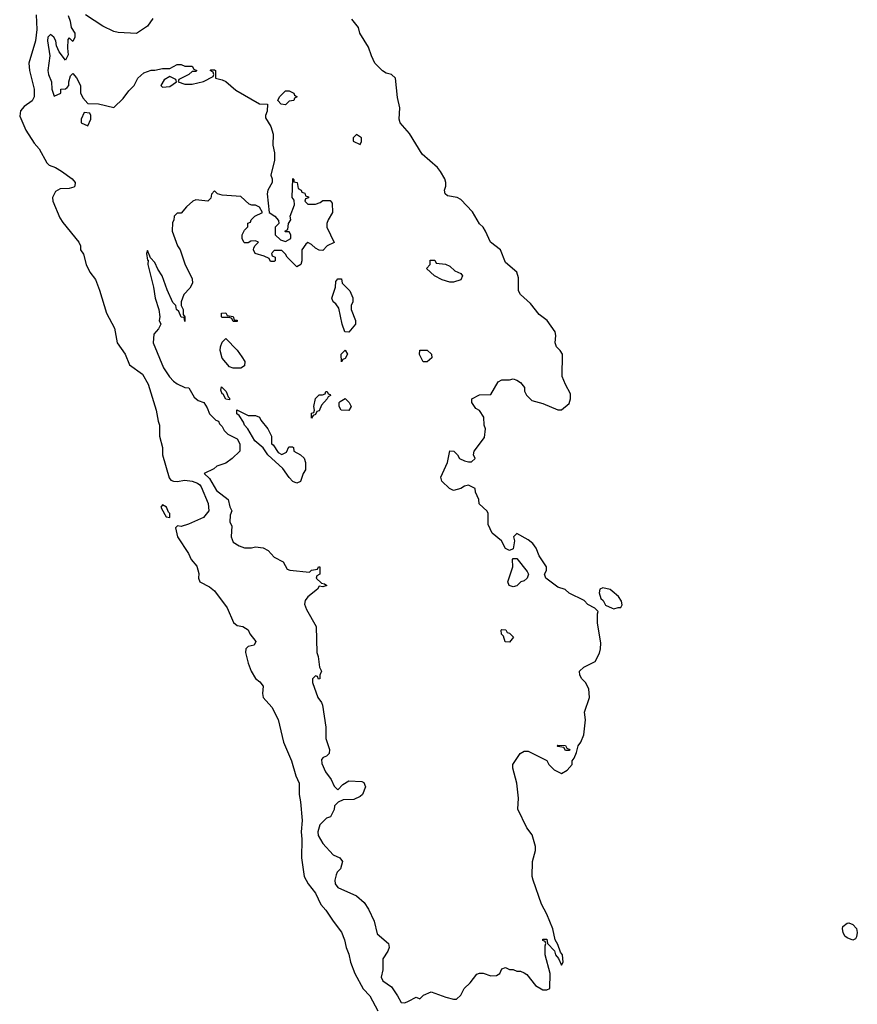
# Model space of a CAD drawing. Header units: inches. Extents: x 2792272 to 2951639, y 860504 to 1033803.
# Tile 155 of 209: x 2906825 to 2911315, y 933985 to 939263. Entities that reach past the tile are written whole.
import ezdxf

# ---------------------------------------------------------------- set-up
doc = ezdxf.new("R2010")
doc.units = ezdxf.units.IN
doc.header["$MEASUREMENT"] = 0
doc.layers.add('C9903', color=7, linetype='Continuous')
doc.layers.add('C9913', color=7, linetype='Continuous')

msp = doc.modelspace()

# ---------------------------------------------------------------- linework, layer by layer
at = {"layer": 'C9903', "color": 4}
for points, elevation in [([(2906912.7, 939290), (2906916.4, 939210), (2906910.3, 939149.7), (2906874, 939030), (2906877.3, 938990), (2906902, 938890), (2906902.8, 938850), (2906892.5, 938827.5), (2906850, 938797.2), (2906830, 938774), (2906825.2, 938745.2), (2906858, 938670), (2906902, 938602), (2906930, 938571.3), (2906970, 938496), (2906983.4, 938483.4), (2907018, 938470), (2907050, 938450.7), (2907106, 938410), (2907122.8, 938390), (2907121, 938370), (2907114.6, 938365.4), (2907090, 938358.4), (2907042.8, 938357.2), (2907017.3, 938342.7), (2907000.5, 938310), (2907002, 938290), (2907040.7, 938200.7), (2907055.8, 938175.8), (2907142, 938070), (2907152, 938050), (2907152, 938030), (2907166.4, 938006.4), (2907181, 937950), (2907201, 937910), (2907231, 937870), (2907253.2, 937813.2), (2907290.5, 937690.5), (2907333.4, 937610), (2907347.3, 937530), (2907390.4, 937470.4), (2907413.4, 937413.4), (2907482.8, 937362.8), (2907513, 937310), (2907557.3, 937170), (2907566.8, 937110), (2907574.8, 937090), (2907574.8, 937030), (2907591, 936970), (2907591, 936930), (2907626.2, 936806.2), (2907635.2, 936795.2), (2907648.8, 936788.8), (2907670, 936787.8), (2907710, 936794.7), (2907750, 936789.2), (2907778.1, 936778.1), (2907790.1, 936770.1), (2907797.9, 936757.9), (2907835.6, 936670), (2907838.6, 936630), (2907810, 936593.5), (2907730, 936558.3), (2907690, 936546.6), (2907671, 936549), (2907660.7, 936539.3), (2907671, 936490), (2907730, 936402), (2907744.7, 936370), (2907774, 936334), (2907785.4, 936294.6), (2907782.8, 936270), (2907791, 936250), (2907842.4, 936222.4), (2907870, 936200.7), (2907937.3, 936110), (2907970.7, 936030.7), (2907990, 936016), (2908022, 936010), (2908050, 935992), (2908058, 935970), (2908091.3, 935930), (2908082, 935910), (2908050, 935902), (2908038, 935890), (2908036, 935870), (2908050, 935814), (2908066, 935770), (2908090, 935732), (2908113.2, 935713.2), (2908130.5, 935690.5), (2908126, 935650), (2908131, 935630), (2908176.7, 935576.7), (2908210, 935511.3), (2908238.8, 935390), (2908282.8, 935290), (2908306, 935210), (2908322.8, 935170), (2908322.8, 935110), (2908330.6, 935070.6), (2908339.1, 934970), (2908333.4, 934910), (2908338, 934870), (2908334.8, 934770), (2908350.8, 934670), (2908370.8, 934630), (2908410, 934581), (2908439.9, 934519.9), (2908466.8, 934490), (2908504.7, 934430), (2908550, 934371.3), (2908566.8, 934330), (2908574.8, 934290), (2908590, 934254), (2908598, 934210), (2908620.7, 934150), (2908666.7, 934066.7), (2908702.8, 934030), (2908744, 933950)], 4), ([(2907084.7, 939284.7), (2907095.3, 939255.3), (2907101, 939221), (2907121, 939190), (2907121, 939170), (2907110, 939146), (2907090, 939166), (2907083.6, 939156.4), (2907081, 939110), (2907084.7, 939075.3), (2907070, 939046), (2907037.2, 939090), (2907023.2, 939123.2), (2907019, 939150), (2907008.7, 939170), (2906990, 939184), (2906976, 939170), (2906974.8, 939150), (2906986, 939070), (2906975.5, 938990), (2906979.1, 938970), (2906996, 938930), (2906998, 938890), (2907010, 938854), (2907046, 938870), (2907046, 938890), (2907070, 938892), (2907080.4, 938899.6), (2907088, 938910), (2907088.7, 938930), (2907098, 938962), (2907110, 938974), (2907130, 938952), (2907150.7, 938910.7), (2907151.6, 938871.6), (2907163.6, 938843.6), (2907190, 938814), (2907247.3, 938812.7), (2907330, 938792), (2907380.2, 938839.8), (2907410, 938882), (2907438, 938910), (2907458, 938950), (2907490, 938978), (2907530, 938992), (2907550, 938992), (2907590, 939002), (2907630, 939002), (2907670, 939022), (2907690, 939022), (2907710, 939014), (2907750, 939014), (2907758, 938998), (2907774, 938990), (2907770, 938986), (2907750, 938986), (2907731.6, 938968.4), (2907678, 938942), (2907674, 938930), (2907710, 938918), (2907750, 938918), (2907810, 938931.3), (2907862, 938958), (2907866, 938970), (2907862, 938982), (2907846, 938990), (2907850, 938994), (2907870, 938994), (2907874, 938990), (2907874, 938950), (2907910, 938941), (2907930, 938931), (2907984.5, 938884.5), (2908110, 938811.3), (2908154, 938810), (2908152, 938772), (2908142, 938750), (2908143.6, 938736.4), (2908171.3, 938690), (2908184.7, 938650), (2908182.8, 938590), (2908191, 938550), (2908191, 938510), (2908171, 938430), (2908178, 938410), (2908178, 938390), (2908156, 938350), (2908151, 938330), (2908162, 938230), (2908192, 938210), (2908212.7, 938187.3), (2908214, 938170), (2908194, 938150), (2908194, 938110), (2908223.6, 938083.6), (2908250, 938074), (2908278, 938090), (2908278, 938110), (2908270, 938126), (2908250, 938126), (2908246, 938130), (2908262, 938138), (2908266, 938170), (2908278, 938190), (2908275.3, 938210), (2908298, 938270), (2908296.4, 938296.4), (2908286, 938310), (2908288.4, 938411.6), (2908294, 938406), (2908294, 938394), (2908312, 938390), (2908318, 938358), (2908334, 938350), (2908338, 938338), (2908352.7, 938332.7), (2908358, 938318), (2908372.7, 938312.7), (2908372.7, 938307.3), (2908358, 938302), (2908354, 938290), (2908370, 938274), (2908410, 938274), (2908436.4, 938283.6), (2908450, 938294), (2908490, 938294), (2908499.6, 938279.6), (2908502, 938230), (2908478, 938190), (2908471.3, 938170), (2908471.6, 938151.6), (2908511.6, 938068.4), (2908474, 938050), (2908450, 938026), (2908430, 938028), (2908410, 938038), (2908390, 938058), (2908370, 938068), (2908359.6, 938060.4), (2908338, 938030), (2908338, 937970), (2908332, 937950), (2908310, 937938), (2908258, 937990), (2908250, 938006), (2908230, 938026), (2908190, 938026), (2908174, 938010), (2908178, 937998), (2908194, 937990), (2908194, 937970), (2908190, 937966), (2908170, 937966), (2908162, 937982), (2908135.3, 937995.3), (2908088, 938010), (2908078, 938030), (2908080.4, 938039.6), (2908087.3, 938052.7), (2908106, 938070), (2908090, 938078), (2908063.6, 938076.4), (2908050, 938066), (2908030, 938066), (2908026, 938070), (2908018, 938090), (2908018, 938110), (2908030, 938134), (2908047.3, 938152.7), (2908048.4, 938171.6), (2908062, 938178), (2908066, 938190), (2908086, 938210), (2908126, 938230), (2908110, 938258), (2908090, 938268), (2908070, 938268), (2908054.6, 938274.6), (2908010, 938315.3), (2907910, 938322), (2907886, 938330), (2907870, 938346), (2907852.7, 938327.3), (2907850, 938306), (2907834, 938290), (2907770, 938298), (2907754, 938290), (2907719.6, 938260.4), (2907690, 938226), (2907670, 938226), (2907654, 938210), (2907651.6, 938188.4), (2907643.6, 938176.4), (2907642, 938130), (2907671.3, 938050), (2907684.7, 938030), (2907710, 937954), (2907750, 937874), (2907751, 937850), (2907736.8, 937823.2), (2907704.7, 937790), (2907691, 937750), (2907691.3, 937730), (2907702, 937710), (2907702, 937682), (2907710.7, 937670.7), (2907710, 937646), (2907707.3, 937667.3), (2907690, 937668.7), (2907678, 937698), (2907665.2, 937710), (2907662, 937730), (2907646.8, 937746.8), (2907614.8, 937814.8), (2907589, 937890), (2907566, 937926), (2907550, 937962), (2907526, 937986), (2907510, 938026), (2907504.7, 938010), (2907510, 937974), (2907514, 937974), (2907511.3, 937950), (2907543, 937830), (2907550.6, 937770), (2907570.6, 937710), (2907576, 937670), (2907572, 937650), (2907582, 937630), (2907570, 937606), (2907543.6, 937576.4), (2907541, 937530), (2907595.9, 937395.9), (2907628.1, 937348.1), (2907650, 937324.7), (2907670, 937311.3), (2907710, 937292), (2907732, 937290), (2907759.6, 937239.6), (2907782, 937222), (2907811.3, 937210), (2907830, 937182), (2907842, 937150), (2907876, 937116), (2907891, 937110), (2907896, 937096), (2907910, 937082), (2907921, 937061), (2907941, 937041), (2907990, 937016), (2908006, 936990), (2908004.7, 936950), (2907964.7, 936910), (2907930, 936885.2), (2907882, 936870), (2907865.4, 936854.6), (2907814, 936830), (2907842.8, 936802.8), (2907879.6, 936739.6), (2907942, 936690), (2907951, 936651), (2907962, 936630), (2907952.7, 936607.3), (2907952, 936570), (2907962, 936550), (2907958, 936490), (2907970, 936462), (2908002, 936442), (2908030, 936431.3), (2908068.4, 936431.6), (2908090, 936438), (2908130, 936432), (2908156.9, 936416.9), (2908190, 936382), (2908236.9, 936356.9), (2908258, 936318), (2908272.7, 936312.7), (2908378, 936302), (2908390, 936312), (2908422, 936318), (2908426, 936330), (2908434, 936330), (2908434, 936290), (2908418, 936282), (2908414, 936270), (2908442, 936242), (2908459.6, 936239.6), (2908472, 936230), (2908450, 936222), (2908430, 936226), (2908422, 936210), (2908370, 936168.7), (2908356, 936150), (2908351, 936130), (2908362, 936102), (2908414, 936010), (2908418, 935870), (2908424.7, 935850), (2908431.6, 935791.6), (2908442, 935770), (2908434, 935750), (2908434, 935730), (2908427.3, 935727.3), (2908422, 935742), (2908410, 935746), (2908394, 935730), (2908394, 935710), (2908422.8, 935630), (2908442.8, 935602.8), (2908447.7, 935587.7), (2908466, 935470), (2908466, 935410), (2908486, 935350), (2908484.7, 935330), (2908470, 935315.3), (2908451.6, 935308.4), (2908443.6, 935296.4), (2908444.7, 935275.3), (2908464.7, 935230), (2908494, 935190), (2908510, 935154), (2908530, 935134), (2908556.4, 935163.6), (2908590, 935182), (2908659.6, 935179.6), (2908670, 935174), (2908678, 935150), (2908662, 935110), (2908650, 935098), (2908616.9, 935083.1), (2908559.6, 935080.4), (2908531.6, 935068.4), (2908512, 935048), (2908511.1, 935028.9), (2908491.3, 934990), (2908470, 934982), (2908433.7, 934946.3), (2908423, 934910), (2908425.5, 934890), (2908450, 934846), (2908505.4, 934785.4), (2908542, 934770), (2908556, 934750), (2908544.7, 934710), (2908527.5, 934692.5), (2908521.4, 934678.6), (2908514.8, 934650), (2908516, 934630), (2908531.3, 934610), (2908630, 934566), (2908671.3, 934530), (2908694.4, 934494.4), (2908724.7, 934430), (2908742, 934362), (2908802, 934310), (2908804.7, 934290), (2908798, 934270), (2908771.6, 934228.4), (2908771, 934170), (2908762, 934130), (2908772, 934110), (2908818, 934078), (2908850.9, 934030.9), (2908870, 933994), (2908890, 933992), (2908910, 934002), (2908950, 934022), (2908970, 934014), (2908990, 934034), (2909030, 934051.3), (2909110, 934022), (2909150, 934012), (2909167.3, 934012.7), (2909190, 934034), (2909208, 934070), (2909240.2, 934099.8), (2909274.6, 934145.4), (2909290, 934151.3), (2909310, 934151.3), (2909350, 934138), (2909380.4, 934139.6), (2909398, 934150), (2909410, 934174), (2909430, 934182), (2909450, 934172), (2909470, 934172), (2909490, 934162), (2909510, 934162), (2909530, 934154), (2909543.6, 934143.6), (2909590, 934084.7), (2909630, 934062), (2909650, 934062), (2909666, 934070), (2909668, 934150), (2909641.2, 934250), (2909642, 934298), (2909646, 934310), (2909642, 934322), (2909630, 934326), (2909630, 934334), (2909650, 934334), (2909654, 934310), (2909692, 934272), (2909698, 934250), (2909714, 934230), (2909730, 934194), (2909738, 934210), (2909735.3, 934250), (2909724, 934264), (2909710, 934306), (2909695.3, 934330), (2909682.7, 934390), (2909650, 934468.7), (2909621.2, 934521.2), (2909577, 934650), (2909572.7, 934670), (2909574, 934750), (2909589.2, 934810), (2909589.2, 934830), (2909572.3, 934892.3), (2909544, 934930), (2909495.3, 935030), (2909499, 935090), (2909489, 935170), (2909468.7, 935250), (2909468.7, 935270), (2909508, 935330), (2909530, 935342), (2909550, 935342), (2909650, 935292), (2909662, 935270), (2909690, 935242), (2909730, 935222), (2909760.4, 935239.6), (2909786, 935270), (2909786, 935290), (2909796.4, 935303.6), (2909810, 935334), (2909819, 935370), (2909833.2, 935390), (2909849.2, 935430), (2909857.2, 935510), (2909853.2, 935550), (2909879, 935630), (2909876.4, 935676.4), (2909858, 935710), (2909838, 935730), (2909828.4, 935748.4), (2909826, 935770), (2909848.4, 935791.6), (2909910, 935822), (2909932.9, 935867.1), (2909939, 935890), (2909940.2, 935920.2), (2909922, 936030), (2909922, 936078), (2909926, 936090), (2909908.7, 936108.7), (2909870, 936128.7), (2909850, 936148.7), (2909770, 936188.7), (2909748.9, 936208.9), (2909710, 936221.2), (2909646, 936270), (2909638, 936290), (2909648, 936310), (2909648, 936330), (2909609.3, 936389.3), (2909594, 936430), (2909574.8, 936454.8), (2909550, 936474), (2909490, 936508), (2909472, 936490), (2909478, 936470), (2909470, 936426), (2909450, 936418), (2909428.9, 936428.9), (2909408, 936470), (2909358, 936510), (2909336.4, 936556.4), (2909336.5, 936616.5), (2909330, 936628), (2909287.3, 936667.3), (2909286, 936690), (2909268, 936730), (2909266, 936750), (2909230, 936768), (2909210, 936762), (2909190, 936749), (2909150, 936739), (2909129.4, 936749.4), (2909088, 936790), (2909082, 936810), (2909118, 936890), (2909130, 936952), (2909152, 936950), (2909172, 936930), (2909182, 936910), (2909210, 936898), (2909230, 936892), (2909247.3, 936892.7), (2909266, 936910), (2909258, 936930), (2909262, 936950), (2909316.4, 937023.6), (2909322, 937070), (2909315.3, 937090), (2909312.9, 937132.9), (2909290, 937168), (2909270, 937178), (2909248.7, 937210), (2909248, 937230), (2909288.9, 937251.1), (2909350, 937254), (2909390, 937322), (2909410, 937332), (2909450, 937332), (2909470, 937338), (2909490, 937331.3), (2909510, 937318), (2909530.6, 937290.6), (2909531.3, 937271.3), (2909542, 937250), (2909570, 937222), (2909630, 937204.7), (2909710, 937171.3), (2909730, 937171.3), (2909770, 937204.7), (2909777.2, 937230), (2909778, 937258), (2909750, 937308), (2909733.2, 937350), (2909734, 937470), (2909722, 937490), (2909702, 937510), (2909695.3, 937530), (2909699, 937570), (2909695.3, 937590), (2909653.2, 937650), (2909610, 937682.7), (2909562.5, 937742.5), (2909508.7, 937790), (2909499, 937810), (2909498.6, 937878.6), (2909489.3, 937909.3), (2909430, 937962), (2909402, 938030), (2909349, 938070), (2909321.2, 938130), (2909309, 938150), (2909289.5, 938169.5), (2909252.5, 938232.5), (2909190, 938299), (2909170, 938309), (2909118, 938318), (2909106, 938330), (2909102, 938350), (2909108.7, 938370), (2909109, 938390), (2909104, 938410), (2909081.2, 938450), (2909065.2, 938470), (2908982, 938542), (2908913.8, 938653.8), (2908864, 938710), (2908859, 938730), (2908862.7, 938790), (2908850, 938846), (2908839, 938950), (2908818, 938970), (2908790, 938977.2), (2908770, 938989.3), (2908729.6, 939029.6), (2908710, 939068.7), (2908695.1, 939115.1), (2908649, 939190), (2908642, 939222), (2908606, 939266)], 8), ([(2907538, 939270), (2907510, 939228), (2907450.7, 939189.3), (2907353.6, 939193.6), (2907330, 939199), (2907270, 939229), (2907178, 939290)], 8), ([(2910000, 936200.1), (2909990, 936208.7), (2909950, 936218), (2909934, 936210), (2909932, 936190), (2909941, 936161), (2909952, 936150), (2909964.7, 936124.7), (2910000, 936109.1)], 8)]:
    msp.add_lwpolyline(points, dxfattribs=dict(at, elevation=elevation))
for points, elevation in [([(2907630, 938958), (2907599.6, 938940.4), (2907582, 938910), (2907590, 938902), (2907630, 938904.7), (2907666, 938930), (2907662, 938942)], 8), ([(2908250, 938806), (2908226, 938810), (2908208.7, 938830), (2908218, 938850), (2908250, 938882), (2908270, 938882), (2908294, 938870), (2908298, 938858), (2908312, 938850), (2908298, 938842), (2908294, 938830), (2908270, 938826)], 8), ([(2907170, 938766), (2907154, 938730), (2907154, 938710), (2907190, 938694), (2907206, 938730), (2907206, 938750), (2907202, 938762)], 8), ([(2908630, 938648), (2908612, 938630), (2908612.7, 938612.7), (2908650, 938594), (2908658, 938610), (2908658, 938630)], 12), ([(2909130, 937855.3), (2909089.3, 937869.3), (2909048, 937890), (2909006, 937930), (2909026, 937950), (2909026, 937974), (2909050, 937974), (2909058, 937958), (2909107.3, 937952.7), (2909130, 937942), (2909156.9, 937916.9), (2909190, 937902), (2909198, 937890), (2909190, 937869), (2909150, 937855.3)], 8), ([(2908590, 937588), (2908568.7, 937590), (2908554, 937630), (2908536.4, 937716.4), (2908520.4, 937740.4), (2908506, 937750), (2908498, 937770), (2908518, 937830), (2908520.4, 937859.6), (2908530, 937874), (2908550, 937874), (2908554, 937850), (2908594, 937810), (2908611.1, 937771.1), (2908611.3, 937750), (2908602, 937730), (2908602, 937710), (2908624.7, 937650), (2908624.7, 937630)], 8), ([(2907970, 937646), (2907962, 937662), (2907950, 937666), (2907910, 937666), (2907906, 937670), (2907906, 937690), (2907930, 937691.3), (2907938, 937678), (2907970, 937672), (2907974, 937654), (2907990, 937652), (2907990, 937646)], 8), ([(2907970, 937395.3), (2907950, 937402), (2907910, 937448.7), (2907899, 937490), (2907901.2, 937510), (2907910, 937534), (2907930, 937554), (2907990, 937492), (2908015.3, 937455.3), (2908031.3, 937430), (2908030, 937408), (2908010, 937395.3)], 8), ([(2908550, 937428), (2908548, 937470), (2908570, 937492), (2908582, 937470), (2908570, 937446), (2908558, 937442)], 8), ([(2909010, 937428), (2908988.4, 937428.4), (2908968.9, 937468.9), (2908970, 937491.3), (2909010, 937491), (2909032, 937470), (2909034, 937450)], 8), ([(2907950, 937226), (2907930, 937228.7), (2907916.4, 937256.4), (2907910, 937258), (2907903.1, 937276.9), (2907906, 937294), (2907931.3, 937270), (2907942, 937242), (2907950, 937234)], 8), ([(2908390, 937126), (2908390, 937154), (2908402, 937158), (2908406, 937170), (2908402, 937190), (2908410, 937232), (2908430, 937251.3), (2908448, 937252), (2908462, 937258), (2908466, 937270), (2908474, 937270), (2908478, 937258), (2908490, 937254), (2908492, 937248), (2908478, 937242), (2908474, 937230), (2908443.6, 937196.4), (2908430, 937166), (2908418, 937162), (2908410, 937146), (2908398, 937142)], 8), ([(2908590, 937168.7), (2908548, 937170), (2908538, 937190), (2908538, 937210), (2908543.1, 937216.9), (2908570, 937232), (2908591.1, 937211.1), (2908602, 937190)], 8), ([(2908050, 937142), (2908090, 937142), (2908110, 937132), (2908116.9, 937116.9), (2908156, 937070), (2908174, 937030), (2908174, 936990), (2908183.6, 936983.6), (2908210, 936942), (2908230, 936932), (2908254.6, 936945.4), (2908267.3, 936972.7), (2908287.3, 936972.7), (2908292, 936970), (2908294, 936950), (2908330.9, 936930.9), (2908350, 936912), (2908358, 936890), (2908358, 936850), (2908344.7, 936830), (2908330, 936788), (2908310, 936778), (2908290, 936788), (2908269.4, 936809.4), (2908236.5, 936856.5), (2908155.3, 936930), (2908130, 936968), (2908086, 937006), (2908048.7, 937070), (2908030, 937088.7), (2908025.2, 937105.2), (2908002, 937142), (2907989, 937150), (2907988.9, 937171.1)], 8), ([(2907590, 936662), (2907581, 936650), (2907602.8, 936610), (2907610, 936598), (2907630, 936594), (2907630, 936615.3), (2907622.7, 936622.7), (2907611.6, 936650)], 4), ([(2909470, 936222), (2909449, 936229), (2909442, 936250), (2909468, 936330), (2909466, 936370), (2909470, 936374), (2909490, 936374), (2909545.4, 936305.4), (2909552, 936290), (2909544.7, 936270), (2909530, 936255.3), (2909511, 936249), (2909490, 936228.7)], 8), ([(2909450, 935926), (2909427.3, 935927.3), (2909418, 935958), (2909408.4, 935968.4), (2909406, 935990), (2909410, 935994), (2909431.6, 935991.6), (2909438, 935978), (2909450, 935974), (2909472.7, 935952.7)], 8), ([(2909750, 935346), (2909742, 935362), (2909710, 935366), (2909706, 935370), (2909710, 935374), (2909751.6, 935371.6), (2909758, 935358), (2909774, 935350), (2909770, 935346)], 8)]:
    msp.add_lwpolyline(points, close=True, dxfattribs=dict(at, elevation=elevation))
at = {"layer": 'C9913', "color": 4, "elevation": 8}
msp.add_lwpolyline([(2910000, 936109.1), (2910010, 936104.7), (2910032.7, 936112.7), (2910047.3, 936112.7), (2910054.6, 936125.4), (2910050, 936146), (2910035.3, 936170), (2910000, 936200.1)], dxfattribs=at)
at = {"layer": 'C9913', "color": 4, "elevation": 4}
msp.add_lwpolyline([(2911290, 934328.7), (2911260.2, 934340.2), (2911248.7, 934350), (2911239, 934370), (2911235.3, 934390), (2911238, 934402), (2911260.4, 934419.6), (2911270, 934422), (2911290, 934412), (2911310.8, 934390.8), (2911314.8, 934370), (2911310, 934346), (2911304.7, 934335.3)], close=True, dxfattribs=at)

doc.saveas('drawing.dxf')
